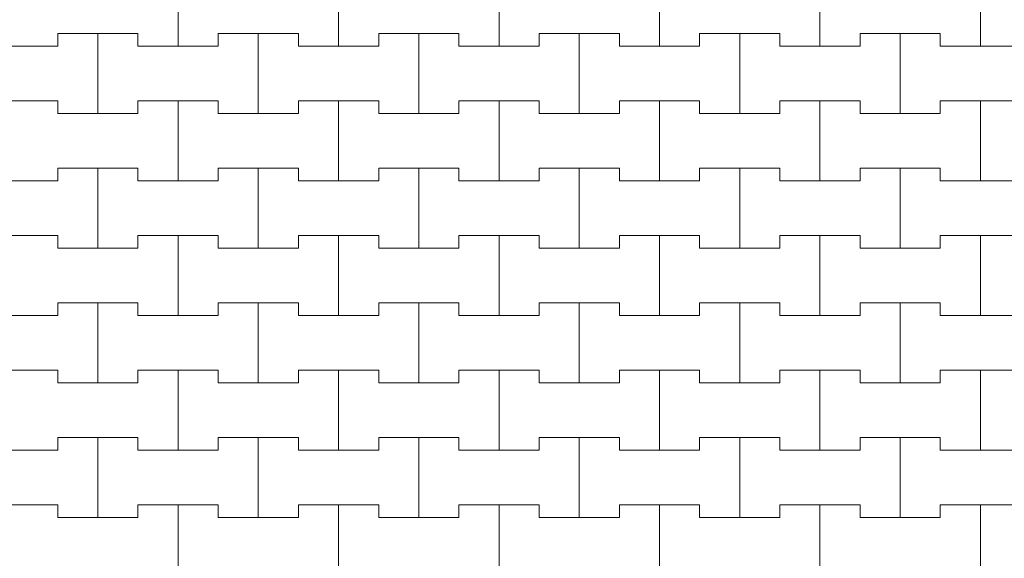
# Model space of a CAD drawing. Header units: millimetres. Extents: x 2826 to 3034, y 1533 to 1590.
# Tile 72 of 248: x 2942.913 to 2944.447, y 1566.766 to 1567.605. Entities that reach past the tile are written whole.
import ezdxf
from ezdxf.enums import TextEntityAlignment as Align

# ---------------------------------------------------------------- set-up
doc = ezdxf.new("R2010")
doc.units = ezdxf.units.MM
doc.layers.add('_Caneta_No__220', color=7, linetype='Continuous', lineweight=15, true_color=0x8a8a8a)
doc.styles.add('ESTILO_GERADO_2', font='arial.ttf')

# ---------------------------------------------------------------- blocks, each defined once
blk = doc.blocks.new('A$Cf44ad3b2')
at = {"layer": '_Caneta_No__220'}
for p, q in [((35.3637, 34.271), (35.3637, 34.396)), ((35.3637, 34.396), (35.3637, 34.271)), ((35.6137, 34.271), (35.6137, 34.396)), ((35.6137, 34.396), (35.6137, 34.271)), ((35.8637, 34.271), (35.8637, 34.396)), ((35.8637, 34.396), (35.8637, 34.271)), ((36.1137, 34.271), (36.1137, 34.396)), ((36.1137, 34.396), (36.1137, 34.271)), ((36.3637, 34.271), (36.3637, 34.396)), ((36.3637, 34.396), (36.3637, 34.271)), ((36.6137, 34.271), (36.6137, 34.396)), ((36.6137, 34.396), (36.6137, 34.271)), ((35.1762, 34.271), (35.1762, 34.291)), ((35.1762, 34.291), (35.1762, 34.271)), ((35.1762, 34.291), (35.2387, 34.291)), ((35.1762, 34.291), (35.3012, 34.291)), ((35.2387, 34.291), (35.3012, 34.291)), ((35.2387, 34.166), (35.2387, 34.291)), ((35.2387, 34.291), (35.2387, 34.166)), ((35.3012, 34.291), (35.3012, 34.271)), ((35.3012, 34.271), (35.3012, 34.291)), ((35.4262, 34.271), (35.4262, 34.291)), ((35.4262, 34.291), (35.4262, 34.271)), ((35.4262, 34.291), (35.4887, 34.291)), ((35.4262, 34.291), (35.5512, 34.291)), ((35.4887, 34.291), (35.5512, 34.291)), ((35.4887, 34.166), (35.4887, 34.291)), ((35.4887, 34.291), (35.4887, 34.166)), ((35.5512, 34.291), (35.5512, 34.271)), ((35.5512, 34.271), (35.5512, 34.291)), ((35.6762, 34.271), (35.6762, 34.291)), ((35.6762, 34.291), (35.6762, 34.271)), ((35.6762, 34.291), (35.7387, 34.291)), ((35.6762, 34.291), (35.8012, 34.291)), ((35.7387, 34.291), (35.8012, 34.291)), ((35.7387, 34.166), (35.7387, 34.291)), ((35.7387, 34.291), (35.7387, 34.166)), ((35.8012, 34.291), (35.8012, 34.271)), ((35.8012, 34.271), (35.8012, 34.291)), ((35.9262, 34.271), (35.9262, 34.291)), ((35.9262, 34.291), (35.9262, 34.271)), ((35.9262, 34.291), (35.9887, 34.291)), ((35.9262, 34.291), (36.0512, 34.291)), ((35.9887, 34.291), (36.0512, 34.291)), ((35.9887, 34.166), (35.9887, 34.291)), ((35.9887, 34.291), (35.9887, 34.166)), ((36.0512, 34.291), (36.0512, 34.271)), ((36.0512, 34.271), (36.0512, 34.291)), ((36.1762, 34.271), (36.1762, 34.291)), ((36.1762, 34.291), (36.1762, 34.271)), ((36.1762, 34.291), (36.2387, 34.291)), ((36.1762, 34.291), (36.3012, 34.291)), ((36.2387, 34.291), (36.3012, 34.291)), ((36.2387, 34.166), (36.2387, 34.291)), ((36.2387, 34.291), (36.2387, 34.166)), ((36.3012, 34.291), (36.3012, 34.271)), ((36.3012, 34.271), (36.3012, 34.291)), ((36.4262, 34.271), (36.4262, 34.291)), ((36.4262, 34.291), (36.4262, 34.271)), ((36.4262, 34.291), (36.4887, 34.291)), ((36.4262, 34.291), (36.5512, 34.291)), ((36.4887, 34.291), (36.5512, 34.291)), ((36.4887, 34.166), (36.4887, 34.291)), ((36.4887, 34.291), (36.4887, 34.166)), ((36.5512, 34.291), (36.5512, 34.271)), ((36.5512, 34.271), (36.5512, 34.291)), ((35.0512, 34.271), (35.1762, 34.271)), ((35.1137, 34.271), (35.1762, 34.271)), ((35.3012, 34.271), (35.3637, 34.271)), ((35.3012, 34.271), (35.4262, 34.271)), ((35.3637, 34.271), (35.4262, 34.271)), ((35.5512, 34.271), (35.6137, 34.271)), ((35.5512, 34.271), (35.6762, 34.271)), ((35.6137, 34.271), (35.6762, 34.271)), ((35.8012, 34.271), (35.8637, 34.271)), ((35.8012, 34.271), (35.9262, 34.271)), ((35.8637, 34.271), (35.9262, 34.271)), ((36.0512, 34.271), (36.1137, 34.271)), ((36.0512, 34.271), (36.1762, 34.271)), ((36.1137, 34.271), (36.1762, 34.271)), ((36.3012, 34.271), (36.3637, 34.271)), ((36.3012, 34.271), (36.4262, 34.271)), ((36.3637, 34.271), (36.4262, 34.271)), ((36.5512, 34.271), (36.6137, 34.271)), ((36.5512, 34.271), (36.6762, 34.271)), ((36.6137, 34.271), (36.6762, 34.271)), ((35.0512, 34.186), (35.1762, 34.186)), ((35.1137, 34.186), (35.1762, 34.186)), ((35.1762, 34.186), (35.1762, 34.166)), ((35.1762, 34.166), (35.1762, 34.186)), ((35.3012, 34.166), (35.3012, 34.186)), ((35.3012, 34.186), (35.3012, 34.166)), ((35.3012, 34.186), (35.3637, 34.186)), ((35.3012, 34.186), (35.4262, 34.186)), ((35.3637, 34.186), (35.4262, 34.186)), ((35.3637, 34.061), (35.3637, 34.186)), ((35.3637, 34.186), (35.3637, 34.061)), ((35.4262, 34.186), (35.4262, 34.166)), ((35.4262, 34.166), (35.4262, 34.186)), ((35.5512, 34.166), (35.5512, 34.186)), ((35.5512, 34.186), (35.5512, 34.166)), ((35.5512, 34.186), (35.6137, 34.186)), ((35.5512, 34.186), (35.6762, 34.186)), ((35.6137, 34.186), (35.6762, 34.186)), ((35.6137, 34.061), (35.6137, 34.186)), ((35.6137, 34.186), (35.6137, 34.061)), ((35.6762, 34.186), (35.6762, 34.166)), ((35.6762, 34.166), (35.6762, 34.186)), ((35.8012, 34.166), (35.8012, 34.186)), ((35.8012, 34.186), (35.8012, 34.166)), ((35.8012, 34.186), (35.8637, 34.186)), ((35.8012, 34.186), (35.9262, 34.186)), ((35.8637, 34.186), (35.9262, 34.186)), ((35.8637, 34.061), (35.8637, 34.186)), ((35.8637, 34.186), (35.8637, 34.061)), ((35.9262, 34.186), (35.9262, 34.166)), ((35.9262, 34.166), (35.9262, 34.186)), ((36.0512, 34.166), (36.0512, 34.186)), ((36.0512, 34.186), (36.0512, 34.166)), ((36.0512, 34.186), (36.1137, 34.186)), ((36.0512, 34.186), (36.1762, 34.186)), ((36.1137, 34.186), (36.1762, 34.186)), ((36.1137, 34.061), (36.1137, 34.186)), ((36.1137, 34.186), (36.1137, 34.061)), ((36.1762, 34.186), (36.1762, 34.166)), ((36.1762, 34.166), (36.1762, 34.186)), ((36.3012, 34.166), (36.3012, 34.186)), ((36.3012, 34.186), (36.3012, 34.166)), ((36.3012, 34.186), (36.3637, 34.186)), ((36.3012, 34.186), (36.4262, 34.186)), ((36.3637, 34.186), (36.4262, 34.186)), ((36.3637, 34.061), (36.3637, 34.186)), ((36.3637, 34.186), (36.3637, 34.061)), ((36.4262, 34.186), (36.4262, 34.166)), ((36.4262, 34.166), (36.4262, 34.186)), ((36.5512, 34.166), (36.5512, 34.186)), ((36.5512, 34.186), (36.5512, 34.166)), ((36.5512, 34.186), (36.6137, 34.186)), ((36.5512, 34.186), (36.6762, 34.186)), ((36.6137, 34.186), (36.6762, 34.186)), ((36.6137, 34.061), (36.6137, 34.186)), ((36.6137, 34.186), (36.6137, 34.061)), ((35.1762, 34.166), (35.2387, 34.166)), ((35.1762, 34.166), (35.3012, 34.166)), ((35.2387, 34.166), (35.3012, 34.166)), ((35.4262, 34.166), (35.4887, 34.166)), ((35.4262, 34.166), (35.5512, 34.166)), ((35.4887, 34.166), (35.5512, 34.166)), ((35.6762, 34.166), (35.7387, 34.166)), ((35.6762, 34.166), (35.8012, 34.166)), ((35.7387, 34.166), (35.8012, 34.166)), ((35.9262, 34.166), (35.9887, 34.166)), ((35.9262, 34.166), (36.0512, 34.166)), ((35.9887, 34.166), (36.0512, 34.166)), ((36.1762, 34.166), (36.2387, 34.166)), ((36.1762, 34.166), (36.3012, 34.166)), ((36.2387, 34.166), (36.3012, 34.166)), ((36.4262, 34.166), (36.4887, 34.166)), ((36.4262, 34.166), (36.5512, 34.166)), ((36.4887, 34.166), (36.5512, 34.166)), ((35.1762, 34.061), (35.1762, 34.081)), ((35.1762, 34.081), (35.1762, 34.061)), ((35.1762, 34.081), (35.2387, 34.081)), ((35.1762, 34.081), (35.3012, 34.081)), ((35.2387, 34.081), (35.3012, 34.081)), ((35.2387, 33.956), (35.2387, 34.081)), ((35.2387, 34.081), (35.2387, 33.956)), ((35.3012, 34.081), (35.3012, 34.061)), ((35.3012, 34.061), (35.3012, 34.081)), ((35.4262, 34.061), (35.4262, 34.081)), ((35.4262, 34.081), (35.4262, 34.061)), ((35.4262, 34.081), (35.4887, 34.081)), ((35.4262, 34.081), (35.5512, 34.081)), ((35.4887, 34.081), (35.5512, 34.081)), ((35.4887, 33.956), (35.4887, 34.081)), ((35.4887, 34.081), (35.4887, 33.956)), ((35.5512, 34.081), (35.5512, 34.061)), ((35.5512, 34.061), (35.5512, 34.081)), ((35.6762, 34.061), (35.6762, 34.081)), ((35.6762, 34.081), (35.6762, 34.061)), ((35.6762, 34.081), (35.7387, 34.081)), ((35.6762, 34.081), (35.8012, 34.081)), ((35.7387, 34.081), (35.8012, 34.081)), ((35.7387, 33.956), (35.7387, 34.081)), ((35.7387, 34.081), (35.7387, 33.956)), ((35.8012, 34.081), (35.8012, 34.061)), ((35.8012, 34.061), (35.8012, 34.081)), ((35.9262, 34.061), (35.9262, 34.081)), ((35.9262, 34.081), (35.9262, 34.061)), ((35.9262, 34.081), (35.9887, 34.081)), ((35.9262, 34.081), (36.0512, 34.081)), ((35.9887, 34.081), (36.0512, 34.081)), ((35.9887, 33.956), (35.9887, 34.081)), ((35.9887, 34.081), (35.9887, 33.956)), ((36.0512, 34.081), (36.0512, 34.061)), ((36.0512, 34.061), (36.0512, 34.081)), ((36.1762, 34.061), (36.1762, 34.081)), ((36.1762, 34.081), (36.1762, 34.061)), ((36.1762, 34.081), (36.2387, 34.081)), ((36.1762, 34.081), (36.3012, 34.081)), ((36.2387, 34.081), (36.3012, 34.081)), ((36.2387, 33.956), (36.2387, 34.081)), ((36.2387, 34.081), (36.2387, 33.956)), ((36.3012, 34.081), (36.3012, 34.061)), ((36.3012, 34.061), (36.3012, 34.081)), ((36.4262, 34.061), (36.4262, 34.081)), ((36.4262, 34.081), (36.4262, 34.061)), ((36.4262, 34.081), (36.4887, 34.081)), ((36.4262, 34.081), (36.5512, 34.081)), ((36.4887, 34.081), (36.5512, 34.081)), ((36.4887, 33.956), (36.4887, 34.081)), ((36.4887, 34.081), (36.4887, 33.956)), ((36.5512, 34.081), (36.5512, 34.061)), ((36.5512, 34.061), (36.5512, 34.081)), ((35.0512, 34.061), (35.1762, 34.061)), ((35.1137, 34.061), (35.1762, 34.061)), ((35.3012, 34.061), (35.3637, 34.061)), ((35.3012, 34.061), (35.4262, 34.061)), ((35.3637, 34.061), (35.4262, 34.061)), ((35.5512, 34.061), (35.6137, 34.061)), ((35.5512, 34.061), (35.6762, 34.061)), ((35.6137, 34.061), (35.6762, 34.061)), ((35.8012, 34.061), (35.8637, 34.061)), ((35.8012, 34.061), (35.9262, 34.061)), ((35.8637, 34.061), (35.9262, 34.061)), ((36.0512, 34.061), (36.1137, 34.061)), ((36.0512, 34.061), (36.1762, 34.061)), ((36.1137, 34.061), (36.1762, 34.061)), ((36.3012, 34.061), (36.3637, 34.061)), ((36.3012, 34.061), (36.4262, 34.061)), ((36.3637, 34.061), (36.4262, 34.061)), ((36.5512, 34.061), (36.6137, 34.061)), ((36.5512, 34.061), (36.6762, 34.061)), ((36.6137, 34.061), (36.6762, 34.061)), ((35.0512, 33.976), (35.1762, 33.976)), ((35.1137, 33.976), (35.1762, 33.976)), ((35.1762, 33.976), (35.1762, 33.956)), ((35.1762, 33.956), (35.1762, 33.976)), ((35.3012, 33.956), (35.3012, 33.976)), ((35.3012, 33.976), (35.3012, 33.956)), ((35.3012, 33.976), (35.3637, 33.976)), ((35.3012, 33.976), (35.4262, 33.976)), ((35.3637, 33.976), (35.4262, 33.976)), ((35.3637, 33.851), (35.3637, 33.976)), ((35.3637, 33.976), (35.3637, 33.851)), ((35.4262, 33.976), (35.4262, 33.956)), ((35.4262, 33.956), (35.4262, 33.976)), ((35.5512, 33.956), (35.5512, 33.976)), ((35.5512, 33.976), (35.5512, 33.956)), ((35.5512, 33.976), (35.6137, 33.976)), ((35.5512, 33.976), (35.6762, 33.976)), ((35.6137, 33.976), (35.6762, 33.976)), ((35.6137, 33.851), (35.6137, 33.976)), ((35.6137, 33.976), (35.6137, 33.851)), ((35.6762, 33.976), (35.6762, 33.956)), ((35.6762, 33.956), (35.6762, 33.976)), ((35.8012, 33.956), (35.8012, 33.976)), ((35.8012, 33.976), (35.8012, 33.956)), ((35.8012, 33.976), (35.8637, 33.976)), ((35.8012, 33.976), (35.9262, 33.976)), ((35.8637, 33.976), (35.9262, 33.976)), ((35.8637, 33.851), (35.8637, 33.976)), ((35.8637, 33.976), (35.8637, 33.851)), ((35.9262, 33.976), (35.9262, 33.956)), ((35.9262, 33.956), (35.9262, 33.976)), ((36.0512, 33.956), (36.0512, 33.976)), ((36.0512, 33.976), (36.0512, 33.956)), ((36.0512, 33.976), (36.1137, 33.976)), ((36.0512, 33.976), (36.1762, 33.976)), ((36.1137, 33.976), (36.1762, 33.976)), ((36.1137, 33.851), (36.1137, 33.976)), ((36.1137, 33.976), (36.1137, 33.851)), ((36.1762, 33.976), (36.1762, 33.956)), ((36.1762, 33.956), (36.1762, 33.976)), ((36.3012, 33.956), (36.3012, 33.976)), ((36.3012, 33.976), (36.3012, 33.956)), ((36.3012, 33.976), (36.3637, 33.976)), ((36.3012, 33.976), (36.4262, 33.976)), ((36.3637, 33.976), (36.4262, 33.976)), ((36.3637, 33.851), (36.3637, 33.976)), ((36.3637, 33.976), (36.3637, 33.851)), ((36.4262, 33.976), (36.4262, 33.956)), ((36.4262, 33.956), (36.4262, 33.976)), ((36.5512, 33.956), (36.5512, 33.976)), ((36.5512, 33.976), (36.5512, 33.956)), ((36.5512, 33.976), (36.6137, 33.976)), ((36.5512, 33.976), (36.6762, 33.976)), ((36.6137, 33.976), (36.6762, 33.976)), ((36.6137, 33.851), (36.6137, 33.976)), ((36.6137, 33.976), (36.6137, 33.851)), ((35.1762, 33.956), (35.2387, 33.956)), ((35.1762, 33.956), (35.3012, 33.956)), ((35.2387, 33.956), (35.3012, 33.956)), ((35.4262, 33.956), (35.4887, 33.956)), ((35.4262, 33.956), (35.5512, 33.956)), ((35.4887, 33.956), (35.5512, 33.956)), ((35.6762, 33.956), (35.7387, 33.956)), ((35.6762, 33.956), (35.8012, 33.956)), ((35.7387, 33.956), (35.8012, 33.956)), ((35.9262, 33.956), (35.9887, 33.956)), ((35.9262, 33.956), (36.0512, 33.956)), ((35.9887, 33.956), (36.0512, 33.956)), ((36.1762, 33.956), (36.2387, 33.956)), ((36.1762, 33.956), (36.3012, 33.956)), ((36.2387, 33.956), (36.3012, 33.956)), ((36.4262, 33.956), (36.4887, 33.956)), ((36.4262, 33.956), (36.5512, 33.956)), ((36.4887, 33.956), (36.5512, 33.956)), ((35.1762, 33.851), (35.1762, 33.871)), ((35.1762, 33.871), (35.1762, 33.851)), ((35.1762, 33.871), (35.2387, 33.871)), ((35.1762, 33.871), (35.3012, 33.871)), ((35.2387, 33.871), (35.3012, 33.871)), ((35.2387, 33.746), (35.2387, 33.871)), ((35.2387, 33.871), (35.2387, 33.746)), ((35.3012, 33.871), (35.3012, 33.851)), ((35.3012, 33.851), (35.3012, 33.871)), ((35.4262, 33.851), (35.4262, 33.871)), ((35.4262, 33.871), (35.4262, 33.851)), ((35.4262, 33.871), (35.4887, 33.871)), ((35.4262, 33.871), (35.5512, 33.871)), ((35.4887, 33.871), (35.5512, 33.871)), ((35.4887, 33.746), (35.4887, 33.871)), ((35.4887, 33.871), (35.4887, 33.746)), ((35.5512, 33.871), (35.5512, 33.851)), ((35.5512, 33.851), (35.5512, 33.871)), ((35.6762, 33.851), (35.6762, 33.871)), ((35.6762, 33.871), (35.6762, 33.851)), ((35.6762, 33.871), (35.7387, 33.871)), ((35.6762, 33.871), (35.8012, 33.871)), ((35.7387, 33.871), (35.8012, 33.871)), ((35.7387, 33.746), (35.7387, 33.871)), ((35.7387, 33.871), (35.7387, 33.746)), ((35.8012, 33.871), (35.8012, 33.851)), ((35.8012, 33.851), (35.8012, 33.871)), ((35.9262, 33.851), (35.9262, 33.871)), ((35.9262, 33.871), (35.9262, 33.851)), ((35.9262, 33.871), (35.9887, 33.871)), ((35.9262, 33.871), (36.0512, 33.871)), ((35.9887, 33.871), (36.0512, 33.871)), ((35.9887, 33.746), (35.9887, 33.871)), ((35.9887, 33.871), (35.9887, 33.746)), ((36.0512, 33.871), (36.0512, 33.851)), ((36.0512, 33.851), (36.0512, 33.871)), ((36.1762, 33.851), (36.1762, 33.871)), ((36.1762, 33.871), (36.1762, 33.851)), ((36.1762, 33.871), (36.2387, 33.871)), ((36.1762, 33.871), (36.3012, 33.871)), ((36.2387, 33.871), (36.3012, 33.871)), ((36.2387, 33.746), (36.2387, 33.871)), ((36.2387, 33.871), (36.2387, 33.746)), ((36.3012, 33.871), (36.3012, 33.851)), ((36.3012, 33.851), (36.3012, 33.871)), ((36.4262, 33.851), (36.4262, 33.871)), ((36.4262, 33.871), (36.4262, 33.851)), ((36.4262, 33.871), (36.4887, 33.871)), ((36.4262, 33.871), (36.5512, 33.871)), ((36.4887, 33.871), (36.5512, 33.871)), ((36.4887, 33.746), (36.4887, 33.871)), ((36.4887, 33.871), (36.4887, 33.746)), ((36.5512, 33.871), (36.5512, 33.851)), ((36.5512, 33.851), (36.5512, 33.871)), ((35.0512, 33.851), (35.1762, 33.851)), ((35.1137, 33.851), (35.1762, 33.851)), ((35.3012, 33.851), (35.3637, 33.851)), ((35.3012, 33.851), (35.4262, 33.851)), ((35.3637, 33.851), (35.4262, 33.851)), ((35.5512, 33.851), (35.6137, 33.851)), ((35.5512, 33.851), (35.6762, 33.851)), ((35.6137, 33.851), (35.6762, 33.851)), ((35.8012, 33.851), (35.8637, 33.851)), ((35.8012, 33.851), (35.9262, 33.851)), ((35.8637, 33.851), (35.9262, 33.851)), ((36.0512, 33.851), (36.1137, 33.851)), ((36.0512, 33.851), (36.1762, 33.851)), ((36.1137, 33.851), (36.1762, 33.851)), ((36.3012, 33.851), (36.3637, 33.851)), ((36.3012, 33.851), (36.4262, 33.851)), ((36.3637, 33.851), (36.4262, 33.851)), ((36.5512, 33.851), (36.6137, 33.851)), ((36.5512, 33.851), (36.6762, 33.851)), ((36.6137, 33.851), (36.6762, 33.851)), ((35.0512, 33.766), (35.1762, 33.766)), ((35.1137, 33.766), (35.1762, 33.766)), ((35.1762, 33.766), (35.1762, 33.746)), ((35.1762, 33.746), (35.1762, 33.766)), ((35.3012, 33.746), (35.3012, 33.766)), ((35.3012, 33.766), (35.3012, 33.746)), ((35.3012, 33.766), (35.3637, 33.766)), ((35.3012, 33.766), (35.4262, 33.766)), ((35.3637, 33.766), (35.4262, 33.766)), ((35.3637, 33.641), (35.3637, 33.766)), ((35.3637, 33.766), (35.3637, 33.641)), ((35.4262, 33.766), (35.4262, 33.746)), ((35.4262, 33.746), (35.4262, 33.766)), ((35.5512, 33.746), (35.5512, 33.766)), ((35.5512, 33.766), (35.5512, 33.746)), ((35.5512, 33.766), (35.6137, 33.766)), ((35.5512, 33.766), (35.6762, 33.766)), ((35.6137, 33.766), (35.6762, 33.766)), ((35.6137, 33.641), (35.6137, 33.766)), ((35.6137, 33.766), (35.6137, 33.641)), ((35.6762, 33.766), (35.6762, 33.746)), ((35.6762, 33.746), (35.6762, 33.766)), ((35.8012, 33.746), (35.8012, 33.766)), ((35.8012, 33.766), (35.8012, 33.746)), ((35.8012, 33.766), (35.8637, 33.766)), ((35.8012, 33.766), (35.9262, 33.766)), ((35.8637, 33.766), (35.9262, 33.766)), ((35.8637, 33.641), (35.8637, 33.766)), ((35.8637, 33.766), (35.8637, 33.641)), ((35.9262, 33.766), (35.9262, 33.746)), ((35.9262, 33.746), (35.9262, 33.766)), ((36.0512, 33.746), (36.0512, 33.766)), ((36.0512, 33.766), (36.0512, 33.746)), ((36.0512, 33.766), (36.1137, 33.766)), ((36.0512, 33.766), (36.1762, 33.766)), ((36.1137, 33.766), (36.1762, 33.766)), ((36.1137, 33.641), (36.1137, 33.766)), ((36.1137, 33.766), (36.1137, 33.641)), ((36.1762, 33.766), (36.1762, 33.746)), ((36.1762, 33.746), (36.1762, 33.766)), ((36.3012, 33.746), (36.3012, 33.766)), ((36.3012, 33.766), (36.3012, 33.746)), ((36.3012, 33.766), (36.3637, 33.766)), ((36.3012, 33.766), (36.4262, 33.766)), ((36.3637, 33.766), (36.4262, 33.766)), ((36.3637, 33.641), (36.3637, 33.766)), ((36.3637, 33.766), (36.3637, 33.641)), ((36.4262, 33.766), (36.4262, 33.746)), ((36.4262, 33.746), (36.4262, 33.766)), ((36.5512, 33.746), (36.5512, 33.766)), ((36.5512, 33.766), (36.5512, 33.746)), ((36.5512, 33.766), (36.6137, 33.766)), ((36.5512, 33.766), (36.6762, 33.766)), ((36.6137, 33.766), (36.6762, 33.766)), ((36.6137, 33.641), (36.6137, 33.766)), ((36.6137, 33.766), (36.6137, 33.641)), ((35.1762, 33.746), (35.2387, 33.746)), ((35.1762, 33.746), (35.3012, 33.746)), ((35.2387, 33.746), (35.3012, 33.746)), ((35.4262, 33.746), (35.4887, 33.746)), ((35.4262, 33.746), (35.5512, 33.746)), ((35.4887, 33.746), (35.5512, 33.746)), ((35.6762, 33.746), (35.7387, 33.746)), ((35.6762, 33.746), (35.8012, 33.746)), ((35.7387, 33.746), (35.8012, 33.746)), ((35.9262, 33.746), (35.9887, 33.746)), ((35.9262, 33.746), (36.0512, 33.746)), ((35.9887, 33.746), (36.0512, 33.746)), ((36.1762, 33.746), (36.2387, 33.746)), ((36.1762, 33.746), (36.3012, 33.746)), ((36.2387, 33.746), (36.3012, 33.746)), ((36.4262, 33.746), (36.4887, 33.746)), ((36.4262, 33.746), (36.5512, 33.746)), ((36.4887, 33.746), (36.5512, 33.746)), ((35.1762, 33.641), (35.1762, 33.661)), ((35.1762, 33.661), (35.1762, 33.641)), ((35.1762, 33.661), (35.2387, 33.661)), ((35.1762, 33.661), (35.3012, 33.661)), ((35.2387, 33.661), (35.3012, 33.661)), ((35.2387, 33.536), (35.2387, 33.661)), ((35.2387, 33.661), (35.2387, 33.536)), ((35.3012, 33.661), (35.3012, 33.641)), ((35.3012, 33.641), (35.3012, 33.661)), ((35.4262, 33.641), (35.4262, 33.661)), ((35.4262, 33.661), (35.4262, 33.641)), ((35.4262, 33.661), (35.4887, 33.661)), ((35.4262, 33.661), (35.5512, 33.661)), ((35.4887, 33.661), (35.5512, 33.661)), ((35.4887, 33.536), (35.4887, 33.661)), ((35.4887, 33.661), (35.4887, 33.536)), ((35.5512, 33.661), (35.5512, 33.641)), ((35.5512, 33.641), (35.5512, 33.661)), ((35.6762, 33.641), (35.6762, 33.661)), ((35.6762, 33.661), (35.6762, 33.641)), ((35.6762, 33.661), (35.7387, 33.661)), ((35.6762, 33.661), (35.8012, 33.661)), ((35.7387, 33.661), (35.8012, 33.661)), ((35.7387, 33.536), (35.7387, 33.661)), ((35.7387, 33.661), (35.7387, 33.536)), ((35.8012, 33.661), (35.8012, 33.641)), ((35.8012, 33.641), (35.8012, 33.661)), ((35.9262, 33.641), (35.9262, 33.661)), ((35.9262, 33.661), (35.9262, 33.641)), ((35.9262, 33.661), (35.9887, 33.661)), ((35.9262, 33.661), (36.0512, 33.661)), ((35.9887, 33.661), (36.0512, 33.661)), ((35.9887, 33.536), (35.9887, 33.661)), ((35.9887, 33.661), (35.9887, 33.536)), ((36.0512, 33.661), (36.0512, 33.641)), ((36.0512, 33.641), (36.0512, 33.661)), ((36.1762, 33.641), (36.1762, 33.661)), ((36.1762, 33.661), (36.1762, 33.641)), ((36.1762, 33.661), (36.2387, 33.661)), ((36.1762, 33.661), (36.3012, 33.661)), ((36.2387, 33.661), (36.3012, 33.661)), ((36.2387, 33.536), (36.2387, 33.661)), ((36.2387, 33.661), (36.2387, 33.536)), ((36.3012, 33.661), (36.3012, 33.641)), ((36.3012, 33.641), (36.3012, 33.661)), ((36.4262, 33.641), (36.4262, 33.661)), ((36.4262, 33.661), (36.4262, 33.641)), ((36.4262, 33.661), (36.4887, 33.661)), ((36.4262, 33.661), (36.5512, 33.661)), ((36.4887, 33.661), (36.5512, 33.661)), ((36.4887, 33.536), (36.4887, 33.661)), ((36.4887, 33.661), (36.4887, 33.536)), ((36.5512, 33.661), (36.5512, 33.641)), ((36.5512, 33.641), (36.5512, 33.661)), ((35.0512, 33.641), (35.1762, 33.641)), ((35.1137, 33.641), (35.1762, 33.641)), ((35.3012, 33.641), (35.3637, 33.641)), ((35.3012, 33.641), (35.4262, 33.641)), ((35.3637, 33.641), (35.4262, 33.641)), ((35.5512, 33.641), (35.6137, 33.641)), ((35.5512, 33.641), (35.6762, 33.641)), ((35.6137, 33.641), (35.6762, 33.641)), ((35.8012, 33.641), (35.8637, 33.641)), ((35.8012, 33.641), (35.9262, 33.641)), ((35.8637, 33.641), (35.9262, 33.641)), ((36.0512, 33.641), (36.1137, 33.641)), ((36.0512, 33.641), (36.1762, 33.641)), ((36.1137, 33.641), (36.1762, 33.641)), ((36.3012, 33.641), (36.3637, 33.641)), ((36.3012, 33.641), (36.4262, 33.641)), ((36.3637, 33.641), (36.4262, 33.641)), ((36.5512, 33.641), (36.6137, 33.641)), ((36.5512, 33.641), (36.6762, 33.641)), ((36.6137, 33.641), (36.6762, 33.641)), ((35.0512, 33.556), (35.1762, 33.556)), ((35.1137, 33.556), (35.1762, 33.556)), ((35.1762, 33.556), (35.1762, 33.536)), ((35.1762, 33.536), (35.1762, 33.556)), ((35.3012, 33.536), (35.3012, 33.556)), ((35.3012, 33.556), (35.3012, 33.536)), ((35.3012, 33.556), (35.3637, 33.556)), ((35.3012, 33.556), (35.4262, 33.556)), ((35.3637, 33.556), (35.4262, 33.556)), ((35.3637, 33.431), (35.3637, 33.556)), ((35.3637, 33.556), (35.3637, 33.431)), ((35.4262, 33.556), (35.4262, 33.536)), ((35.4262, 33.536), (35.4262, 33.556)), ((35.5512, 33.536), (35.5512, 33.556)), ((35.5512, 33.556), (35.5512, 33.536)), ((35.5512, 33.556), (35.6137, 33.556)), ((35.5512, 33.556), (35.6762, 33.556)), ((35.6137, 33.556), (35.6762, 33.556)), ((35.6137, 33.431), (35.6137, 33.556)), ((35.6137, 33.556), (35.6137, 33.431)), ((35.6762, 33.556), (35.6762, 33.536)), ((35.6762, 33.536), (35.6762, 33.556)), ((35.8012, 33.536), (35.8012, 33.556)), ((35.8012, 33.556), (35.8012, 33.536)), ((35.8012, 33.556), (35.8637, 33.556)), ((35.8012, 33.556), (35.9262, 33.556)), ((35.8637, 33.556), (35.9262, 33.556)), ((35.8637, 33.431), (35.8637, 33.556)), ((35.8637, 33.556), (35.8637, 33.431)), ((35.9262, 33.556), (35.9262, 33.536)), ((35.9262, 33.536), (35.9262, 33.556)), ((36.0512, 33.536), (36.0512, 33.556)), ((36.0512, 33.556), (36.0512, 33.536)), ((36.0512, 33.556), (36.1137, 33.556)), ((36.0512, 33.556), (36.1762, 33.556)), ((36.1137, 33.556), (36.1762, 33.556)), ((36.1137, 33.431), (36.1137, 33.556)), ((36.1137, 33.556), (36.1137, 33.431)), ((36.1762, 33.556), (36.1762, 33.536)), ((36.1762, 33.536), (36.1762, 33.556)), ((36.3012, 33.536), (36.3012, 33.556)), ((36.3012, 33.556), (36.3012, 33.536)), ((36.3012, 33.556), (36.3637, 33.556)), ((36.3012, 33.556), (36.4262, 33.556)), ((36.3637, 33.556), (36.4262, 33.556)), ((36.3637, 33.431), (36.3637, 33.556)), ((36.3637, 33.556), (36.3637, 33.431)), ((36.4262, 33.556), (36.4262, 33.536)), ((36.4262, 33.536), (36.4262, 33.556)), ((36.5512, 33.536), (36.5512, 33.556)), ((36.5512, 33.556), (36.5512, 33.536)), ((36.5512, 33.556), (36.6137, 33.556)), ((36.5512, 33.556), (36.6762, 33.556)), ((36.6137, 33.556), (36.6762, 33.556)), ((36.6137, 33.431), (36.6137, 33.556)), ((36.6137, 33.556), (36.6137, 33.431)), ((35.1762, 33.536), (35.2387, 33.536)), ((35.1762, 33.536), (35.3012, 33.536)), ((35.2387, 33.536), (35.3012, 33.536)), ((35.4262, 33.536), (35.4887, 33.536)), ((35.4262, 33.536), (35.5512, 33.536)), ((35.4887, 33.536), (35.5512, 33.536)), ((35.6762, 33.536), (35.7387, 33.536)), ((35.6762, 33.536), (35.8012, 33.536)), ((35.7387, 33.536), (35.8012, 33.536)), ((35.9262, 33.536), (35.9887, 33.536)), ((35.9262, 33.536), (36.0512, 33.536)), ((35.9887, 33.536), (36.0512, 33.536)), ((36.1762, 33.536), (36.2387, 33.536)), ((36.1762, 33.536), (36.3012, 33.536)), ((36.2387, 33.536), (36.3012, 33.536)), ((36.4262, 33.536), (36.4887, 33.536)), ((36.4262, 33.536), (36.5512, 33.536)), ((36.4887, 33.536), (36.5512, 33.536))]:
    blk.add_line(p, q, dxfattribs=at)
at = {"layer": '_Caneta_No__220', "style": 'ESTILO_GERADO_2'}
for p in [(50.2713, 22.5674), (50.8713, 22.5674)]:
    blk.add_attdef('txt', text='', height=0.12, dxfattribs=at).set_placement(p, align=Align.MIDDLE_CENTER)
blk.add_attdef('txt', text='', height=0.12, rotation=90, dxfattribs=at).set_placement((17.1363, 18.425), align=Align.MIDDLE_CENTER)

msp = doc.modelspace()

# ---------------------------------------------------------------- block references
msp.add_blockref('A$Cf44ad3b2', (2907.7964, 1533.293))

doc.saveas('drawing.dxf')
